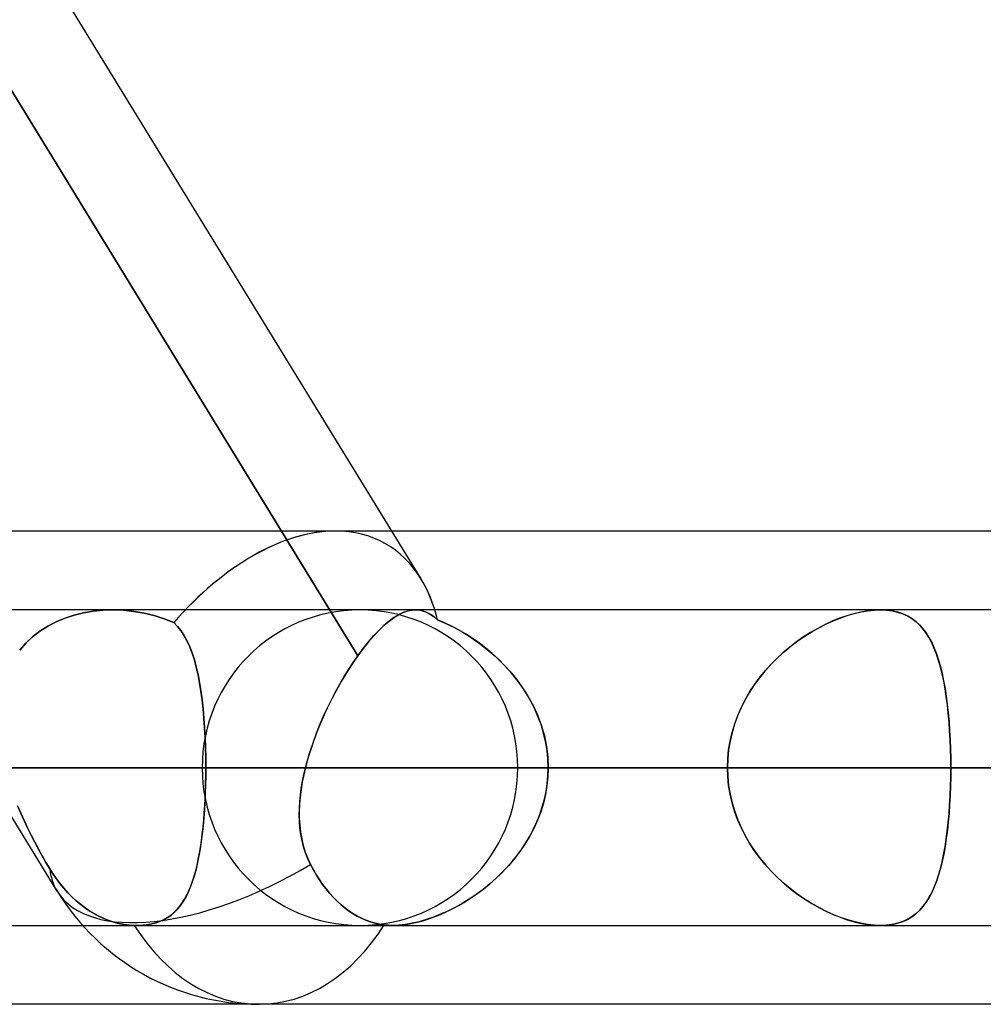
# Model space of a CAD drawing. Header units: millimetres. Extents: x -215 to 215, y -97 to 81.
# Tile 9 of 85: x -106.56 to -101.91, y -44 to -39.24. Entities that reach past the tile are written whole.
import ezdxf

# ---------------------------------------------------------------- set-up
doc = ezdxf.new("R2010")
doc.units = ezdxf.units.MM
doc.layers.add('MAIN-1', color=7, linetype='Continuous')
doc.layers.add('MAIN-2', color=7, linetype='Continuous')

msp = doc.modelspace()

# ---------------------------------------------------------------- linework, layer by layer
at = {"layer": 'MAIN-1'}
for p, q in [((-106.3828, -43.4538), (-117.1662, -25.8538)), ((-104.9303, -42.3152), (-109.5233, -34.8188)), ((-104.6252, -41.9438), (-108.9907, -34.8188)), ((-55.3107, -41.7125), (-104.767, -41.7125)), ((-104.7328, -42.1168), (-104.7107, -42.1062)), ((-104.7107, -42.1062), (-104.6893, -42.0989)), ((-104.6893, -42.0989), (-104.6685, -42.0948)), ((-104.6685, -42.0948), (-104.6483, -42.0938)), ((104.6521, -42.0938), (-104.6521, -42.0938)), ((-104.803, -42.1678), (-104.7789, -42.1475)), ((-104.7789, -42.1475), (-104.7555, -42.1305)), ((-104.7555, -42.1305), (-104.7328, -42.1168)), ((-104.853, -42.2181), (-104.8277, -42.1914)), ((-104.8277, -42.1914), (-104.803, -42.1678)), ((-104.9044, -42.28), (-104.8786, -42.2477)), ((-104.8786, -42.2477), (-104.853, -42.2181)), ((-104.9303, -42.3152), (-104.9044, -42.28)), ((-104.9744, -42.3809), (-104.9524, -42.3472)), ((-104.9524, -42.3472), (-104.9303, -42.3152)), ((-104.9961, -42.4159), (-104.9744, -42.3809)), ((-105.0172, -42.4521), (-104.9961, -42.4159)), ((-105.0579, -42.528), (-105.0379, -42.4895)), ((-105.0379, -42.4895), (-105.0172, -42.4521)), ((-105.0773, -42.5673), (-105.0579, -42.528)), ((-105.0958, -42.6075), (-105.0773, -42.5673)), ((-105.1134, -42.6482), (-105.0958, -42.6075)), ((-105.13, -42.6893), (-105.1134, -42.6482)), ((-105.1595, -42.7725), (-105.1454, -42.7308)), ((-105.1454, -42.7308), (-105.13, -42.6893)), ((-105.1722, -42.8144), (-105.1595, -42.7725)), ((-105.1835, -42.8562), (-105.1722, -42.8144)), ((-105.1912, -42.8892), (-105.1835, -42.8563)), ((-105.1835, -42.8563), (105.1835, -42.8563)), ((-105.2036, -42.9549), (-105.1979, -42.922)), ((-105.1979, -42.922), (-105.1912, -42.8892)), ((-105.208, -42.9876), (-105.2036, -42.9549)), ((-105.2112, -43.0202), (-105.208, -42.9876)), ((-105.2135, -43.0847), (-105.213, -43.0526)), ((-105.213, -43.0526), (-105.2112, -43.0202)), ((-105.2125, -43.1165), (-105.2135, -43.0847)), ((-105.2099, -43.148), (-105.2125, -43.1165)), ((-105.2057, -43.179), (-105.2099, -43.148)), ((-105.1999, -43.2094), (-105.2057, -43.179)), ((-105.1923, -43.2393), (-105.1999, -43.2094)), ((-105.1829, -43.2684), (-105.1923, -43.2393)), ((-105.1718, -43.2969), (-105.1829, -43.2684)), ((-105.1587, -43.3247), (-105.1718, -43.2969)), ((-105.1448, -43.3507), (-105.1587, -43.3247)), ((-105.1304, -43.3753), (-105.1448, -43.3507)), ((-105.1158, -43.3982), (-105.1304, -43.3753)), ((-105.1005, -43.4203), (-105.1158, -43.3982)), ((-105.0841, -43.442), (-105.1005, -43.4203)), ((-105.0668, -43.463), (-105.0841, -43.442)), ((-105.0487, -43.4831), (-105.0668, -43.463)), ((-105.0299, -43.5019), (-105.0487, -43.4831)), ((-105.0107, -43.5194), (-105.0299, -43.5019)), ((-104.9913, -43.5353), (-105.0107, -43.5194)), ((-104.9718, -43.5496), (-104.9913, -43.5353)), ((-104.9527, -43.5623), (-104.9718, -43.5496)), ((-104.933, -43.5738), (-104.9527, -43.5623)), ((-104.9124, -43.5843), (-104.933, -43.5738)), ((-104.8911, -43.5936), (-104.9124, -43.5843)), ((-109.6418, -43.6188), (-106.26, -43.6188)), ((-104.8693, -43.6016), (-104.8911, -43.5936)), ((-104.8472, -43.608), (-104.8693, -43.6016)), ((-104.8251, -43.6129), (-104.8472, -43.608)), ((-104.8032, -43.6164), (-104.8251, -43.6129)), ((-104.7965, -43.6171), (-104.8032, -43.6164)), ((-104.7897, -43.6177), (-104.7965, -43.6171)), ((-104.7829, -43.6182), (-104.7897, -43.6177)), ((-104.7759, -43.6185), (-104.7829, -43.6182)), ((-104.7689, -43.6187), (-104.7759, -43.6185)), ((-104.7618, -43.6188), (-104.7689, -43.6187)), ((-104.7621, -43.6188), (104.7621, -43.6188)), ((-105.4075, -44), (-110.26, -44)), ((-54.9413, -44), (-105.4075, -44))]:
    msp.add_line(p, q, dxfattribs=at)
msp.add_arc((-105.4075, -42.8563), 1.1438, 211.4949, 270, dxfattribs=at)
for major_axis, ratio, start_param, end_param in [((0.6073, 1.0844), 0.598803, 0.323517, 0.331177), ((0.6073, 1.0844), 0.598803, -0.517481, -0.325672), ((-0.9753, -0.5975), 0.463048, 0, 1.542331), ((0, 1.1438), 0.707107, 3.141593, 3.985451)]:
    msp.add_ellipse((-105.4075, -42.8563), major_axis=major_axis, ratio=ratio, start_param=start_param, end_param=end_param, dxfattribs=at)
at = {"layer": 'MAIN-2'}
for p, q in [((-109.6183, -34.6637), (-104.9303, -42.3152)), ((-105.0381, -41.7125), (-107.4496, -41.7125)), ((-104.767, -41.7125), (-105.0382, -41.7125)), ((-106.1166, -42.0938), (-107.2161, -42.0938)), ((-106.3015, -42.1187), (-106.2558, -42.1076)), ((-106.2551, -42.1074), (-106.3009, -42.1185)), ((-106.2558, -42.1076), (-106.2089, -42.0997)), ((-106.2082, -42.0996), (-106.2551, -42.1074)), ((-106.2089, -42.0997), (-106.1613, -42.0951)), ((-106.1608, -42.0951), (-106.2082, -42.0996)), ((-106.1613, -42.0951), (-106.1131, -42.0938)), ((-106.1131, -42.0938), (-106.1608, -42.0951)), ((-104.6521, -42.0938), (-106.1167, -42.0938)), ((-106.1131, -42.0938), (-106.0629, -42.0957)), ((-106.0622, -42.0957), (-106.1131, -42.0938)), ((-106.0629, -42.0957), (-106.0127, -42.101)), ((-106.0118, -42.1011), (-106.0622, -42.0957)), ((-106.0127, -42.101), (-105.963, -42.1096)), ((-105.9622, -42.1098), (-106.0118, -42.1011)), ((-105.963, -42.1096), (-105.9141, -42.1215)), ((-105.9137, -42.1216), (-105.9622, -42.1098)), ((-104.7115, -42.1066), (-104.7335, -42.1171)), ((-104.6901, -42.0991), (-104.7115, -42.1066)), ((-104.6695, -42.0949), (-104.6901, -42.0991)), ((-104.6496, -42.0938), (-104.6695, -42.0949)), ((-104.6314, -42.0954), (-104.6496, -42.0938)), ((-104.6483, -42.0938), (-104.6306, -42.0956)), ((-104.6136, -42.0997), (-104.6314, -42.0954)), ((-104.6306, -42.0956), (-104.6133, -42.0998)), ((-104.5963, -42.1065), (-104.6136, -42.0997)), ((-104.6133, -42.0998), (-104.5962, -42.1065)), ((-104.5792, -42.1157), (-104.5963, -42.1065)), ((-104.5962, -42.1065), (-104.5793, -42.1157)), ((-104.5793, -42.1157), (-104.5624, -42.1273)), ((-104.5623, -42.1273), (-104.5792, -42.1157)), ((-102.5342, -42.1121), (-102.5686, -42.1222)), ((-102.5659, -42.1213), (-102.5321, -42.1115)), ((-102.5005, -42.1041), (-102.5342, -42.1121)), ((-102.5321, -42.1115), (-102.4989, -42.1038)), ((-102.4675, -42.0983), (-102.5005, -42.1041)), ((-102.4989, -42.1038), (-102.4665, -42.0982)), ((-102.4358, -42.0949), (-102.4675, -42.0983)), ((-102.4665, -42.0982), (-102.4354, -42.0948)), ((-102.4057, -42.0937), (-102.4358, -42.0949)), ((-102.4354, -42.0948), (-102.4057, -42.0937)), ((-102.4057, -42.0937), (-102.3764, -42.0949)), ((-102.376, -42.0949), (-102.4057, -42.0937)), ((-102.3764, -42.0949), (-102.3486, -42.0985)), ((-102.348, -42.0986), (-102.376, -42.0949)), ((-102.3486, -42.0985), (-102.3223, -42.1044)), ((-102.3215, -42.1046), (-102.348, -42.0986)), ((-102.3223, -42.1044), (-102.2977, -42.1126)), ((-102.2967, -42.113), (-102.3215, -42.1046)), ((-102.2977, -42.1126), (-102.275, -42.123)), ((-102.2738, -42.1236), (-102.2967, -42.113)), ((-106.4287, -42.1721), (-106.3882, -42.1509)), ((-106.3877, -42.1507), (-106.4283, -42.1719)), ((-106.3882, -42.1509), (-106.3457, -42.1331)), ((-106.3452, -42.1329), (-106.3877, -42.1507)), ((-106.3457, -42.1331), (-106.3015, -42.1187)), ((-106.3009, -42.1185), (-106.3452, -42.1329)), ((-105.9141, -42.1215), (-105.8662, -42.1366)), ((-105.8662, -42.1366), (-105.9137, -42.1216)), ((-105.8662, -42.1366), (-105.8199, -42.1549)), ((-105.8199, -42.1549), (-105.8662, -42.1366)), ((-105.8199, -42.1549), (-105.8015, -42.1737)), ((-105.8013, -42.1739), (-105.8199, -42.1549)), ((-104.7794, -42.1479), (-104.8034, -42.1682)), ((-104.7561, -42.1309), (-104.7794, -42.1479)), ((-104.7335, -42.1171), (-104.7561, -42.1309)), ((-104.5624, -42.1273), (-104.5454, -42.1413)), ((-104.5454, -42.1413), (-104.5623, -42.1273)), ((-104.5114, -42.1558), (-104.5454, -42.1413)), ((-104.5454, -42.1413), (-104.5047, -42.1589)), ((-104.4775, -42.1721), (-104.5114, -42.1558)), ((-104.5047, -42.1589), (-104.4641, -42.179)), ((-102.7029, -42.18), (-102.6687, -42.1626)), ((-102.6383, -42.1487), (-102.6733, -42.1649)), ((-102.6687, -42.1626), (-102.6343, -42.147)), ((-102.6033, -42.1344), (-102.6383, -42.1487)), ((-102.6343, -42.147), (-102.6, -42.1332)), ((-102.5686, -42.1222), (-102.6033, -42.1344)), ((-102.6, -42.1332), (-102.5659, -42.1213)), ((-102.275, -42.123), (-102.254, -42.1355)), ((-102.2527, -42.1364), (-102.2738, -42.1236)), ((-102.254, -42.1355), (-102.2346, -42.1501)), ((-102.2333, -42.1512), (-102.2527, -42.1364)), ((-102.2346, -42.1501), (-102.2167, -42.1665)), ((-102.2154, -42.1679), (-102.2333, -42.1512)), ((-106.5025, -42.2243), (-106.4669, -42.1966)), ((-106.4667, -42.1965), (-106.5023, -42.2242)), ((-106.4669, -42.1966), (-106.4287, -42.1721)), ((-106.4283, -42.1719), (-106.4667, -42.1965)), ((-105.8015, -42.1737), (-105.7846, -42.1948)), ((-105.7844, -42.195), (-105.8013, -42.1739)), ((-105.7846, -42.1948), (-105.7691, -42.2183)), ((-105.7691, -42.2184), (-105.7844, -42.195)), ((-104.8281, -42.1918), (-104.8533, -42.2184)), ((-104.8034, -42.1682), (-104.8281, -42.1918)), ((-104.4438, -42.1899), (-104.4775, -42.1721)), ((-104.4641, -42.179), (-104.4236, -42.2016)), ((-104.4105, -42.2094), (-104.4438, -42.1899)), ((-104.4236, -42.2016), (-104.3834, -42.2267)), ((-104.3774, -42.2306), (-104.4105, -42.2094)), ((-102.7429, -42.2029), (-102.777, -42.2246)), ((-102.7706, -42.2204), (-102.7368, -42.1993)), ((-102.7082, -42.183), (-102.7429, -42.2029)), ((-102.7368, -42.1993), (-102.7029, -42.18)), ((-102.6733, -42.1649), (-102.7082, -42.183)), ((-102.2167, -42.1665), (-102.2003, -42.1849)), ((-102.199, -42.1865), (-102.2154, -42.1679)), ((-102.2003, -42.1849), (-102.185, -42.2053)), ((-102.1839, -42.207), (-102.199, -42.1865)), ((-102.185, -42.2053), (-102.1709, -42.2276)), ((-102.17, -42.2293), (-102.1839, -42.207)), ((-106.5348, -42.2549), (-106.5641, -42.2885)), ((-106.5641, -42.2885), (-106.5349, -42.255)), ((-106.5349, -42.255), (-106.5025, -42.2243)), ((-106.5023, -42.2242), (-106.5348, -42.2549)), ((-105.7691, -42.2183), (-105.755, -42.2442)), ((-105.755, -42.2442), (-105.7691, -42.2184)), ((-105.755, -42.2442), (-105.7423, -42.2723)), ((-105.7423, -42.2723), (-105.755, -42.2442)), ((-104.8788, -42.2479), (-104.9045, -42.2802)), ((-104.8533, -42.2184), (-104.8788, -42.2479)), ((-104.3834, -42.2267), (-104.3437, -42.2544)), ((-104.3448, -42.2536), (-104.3774, -42.2306)), ((-104.3126, -42.2782), (-104.3448, -42.2536)), ((-104.3437, -42.2544), (-104.3048, -42.2845)), ((-102.8105, -42.248), (-102.8433, -42.2731)), ((-102.8368, -42.268), (-102.804, -42.2433)), ((-102.777, -42.2246), (-102.8105, -42.248)), ((-102.804, -42.2433), (-102.7706, -42.2204)), ((-102.1709, -42.2276), (-102.1579, -42.2519)), ((-102.1571, -42.2536), (-102.17, -42.2293)), ((-102.1579, -42.2519), (-102.146, -42.2782)), ((-102.1453, -42.2798), (-102.1571, -42.2536)), ((-105.7423, -42.2723), (-105.7307, -42.3027)), ((-105.7307, -42.3026), (-105.7423, -42.2723)), ((-105.7203, -42.3351), (-105.7307, -42.3026)), ((-105.7307, -42.3027), (-105.7202, -42.3354)), ((-104.9045, -42.2802), (-104.9303, -42.3152)), ((-104.2812, -42.3045), (-104.3126, -42.2782)), ((-104.3048, -42.2845), (-104.2671, -42.3171)), ((-104.2507, -42.3324), (-104.2812, -42.3045)), ((-102.8751, -42.2998), (-102.9057, -42.3281)), ((-102.9001, -42.3227), (-102.8689, -42.2945)), ((-102.8433, -42.2731), (-102.8751, -42.2998)), ((-102.8689, -42.2945), (-102.8368, -42.268)), ((-102.146, -42.2782), (-102.135, -42.3063)), ((-102.1344, -42.3079), (-102.1453, -42.2798)), ((-105.7109, -42.3699), (-105.7203, -42.3351)), ((-105.7202, -42.3354), (-105.7108, -42.3701)), ((-104.9466, -42.3386), (-104.9629, -42.3629)), ((-104.9303, -42.3152), (-104.9466, -42.3386)), ((-104.2671, -42.3171), (-104.2308, -42.3521)), ((-104.2213, -42.362), (-104.2507, -42.3324)), ((-104.2308, -42.3521), (-104.1964, -42.3893)), ((-102.9592, -42.3844), (-102.9303, -42.3527)), ((-102.9057, -42.3281), (-102.9352, -42.3579)), ((-102.9303, -42.3527), (-102.9001, -42.3227)), ((-102.135, -42.3063), (-102.125, -42.3362)), ((-102.1245, -42.3379), (-102.1344, -42.3079)), ((-102.125, -42.3362), (-102.1159, -42.368)), ((-102.1154, -42.3696), (-102.1245, -42.3379)), ((-105.7025, -42.4067), (-105.7109, -42.3699)), ((-105.7108, -42.3701), (-105.7025, -42.4068)), ((-104.979, -42.3881), (-104.9949, -42.414)), ((-104.9629, -42.3629), (-104.979, -42.3881)), ((-104.193, -42.3931), (-104.2213, -42.362)), ((-104.1964, -42.3893), (-104.164, -42.4287)), ((-104.1663, -42.4258), (-104.193, -42.3931)), ((-102.9633, -42.3892), (-102.9899, -42.422)), ((-102.9865, -42.4176), (-102.9592, -42.3844)), ((-102.9352, -42.3579), (-102.9633, -42.3892)), ((-102.1159, -42.368), (-102.1076, -42.4015)), ((-102.1072, -42.4032), (-102.1154, -42.3696)), ((-105.6951, -42.4455), (-105.7025, -42.4067)), ((-105.7025, -42.4068), (-105.695, -42.4454)), ((-105.6885, -42.486), (-105.6951, -42.4455)), ((-105.695, -42.4454), (-105.6885, -42.4857)), ((-105.0106, -42.4406), (-105.026, -42.4678)), ((-104.9949, -42.414), (-105.0106, -42.4406)), ((-104.1411, -42.4598), (-104.1663, -42.4258)), ((-104.164, -42.4287), (-104.1341, -42.47)), ((-102.9899, -42.422), (-103.0148, -42.4561)), ((-103.0121, -42.4522), (-102.9865, -42.4176)), ((-102.1076, -42.4015), (-102.1001, -42.4366)), ((-102.0998, -42.4384), (-102.1072, -42.4032)), ((-102.1001, -42.4366), (-102.0934, -42.4733)), ((-102.0932, -42.4751), (-102.0998, -42.4384)), ((-105.6885, -42.4857), (-105.6829, -42.5278)), ((-105.6829, -42.5282), (-105.6885, -42.486)), ((-105.0411, -42.4956), (-105.0559, -42.524)), ((-105.026, -42.4678), (-105.0411, -42.4956)), ((-104.1178, -42.4951), (-104.1411, -42.4598)), ((-104.1341, -42.47), (-104.1068, -42.5134)), ((-104.0964, -42.5316), (-104.1178, -42.4951)), ((-103.038, -42.4916), (-103.0593, -42.5284)), ((-103.0577, -42.5254), (-103.0359, -42.4882)), ((-103.0148, -42.4561), (-103.038, -42.4916)), ((-103.0359, -42.4882), (-103.0121, -42.4522)), ((-102.0934, -42.4733), (-102.0875, -42.5114)), ((-102.0873, -42.5132), (-102.0932, -42.4751)), ((-105.6829, -42.5278), (-105.6781, -42.5716)), ((-105.678, -42.5719), (-105.6829, -42.5282)), ((-105.0559, -42.524), (-105.0703, -42.5529)), ((-104.1068, -42.5134), (-104.0824, -42.5585)), ((-104.0771, -42.5694), (-104.0964, -42.5316)), ((-103.0593, -42.5284), (-103.0785, -42.5664)), ((-103.0774, -42.5639), (-103.0577, -42.5254)), ((-102.0875, -42.5114), (-102.0824, -42.551)), ((-102.0822, -42.5527), (-102.0873, -42.5132)), ((-105.6781, -42.5716), (-105.674, -42.6168)), ((-105.674, -42.6171), (-105.678, -42.5719)), ((-105.0843, -42.5822), (-105.0978, -42.6119)), ((-105.0703, -42.5529), (-105.0843, -42.5822)), ((-104.0824, -42.5585), (-104.0611, -42.6055)), ((-104.06, -42.6083), (-104.0771, -42.5694)), ((-103.0785, -42.5664), (-103.0956, -42.6056)), ((-103.0948, -42.6036), (-103.0774, -42.5639)), ((-102.0824, -42.551), (-102.0779, -42.592)), ((-102.0778, -42.5936), (-102.0822, -42.5527)), ((-105.674, -42.6168), (-105.6707, -42.663)), ((-105.6707, -42.6636), (-105.674, -42.6171)), ((-105.0978, -42.6119), (-105.1108, -42.6418)), ((-104.0611, -42.6055), (-104.0433, -42.6538)), ((-104.0452, -42.6482), (-104.06, -42.6083)), ((-103.0956, -42.6056), (-103.1102, -42.6457)), ((-103.1097, -42.6443), (-103.0948, -42.6036)), ((-102.0779, -42.592), (-102.0742, -42.6342)), ((-102.074, -42.6356), (-102.0778, -42.5936)), ((-102.0742, -42.6342), (-102.0711, -42.6772)), ((-102.071, -42.6786), (-102.074, -42.6356)), ((-105.6707, -42.663), (-105.6682, -42.7102)), ((-105.6681, -42.7109), (-105.6707, -42.6636)), ((-105.1232, -42.6721), (-105.135, -42.7025)), ((-105.1108, -42.6418), (-105.1232, -42.6721)), ((-104.033, -42.6888), (-104.0452, -42.6482)), ((-104.0433, -42.6538), (-104.0293, -42.7031)), ((-103.1224, -42.6867), (-103.132, -42.7285)), ((-103.1319, -42.7276), (-103.1221, -42.6856)), ((-103.1102, -42.6457), (-103.1224, -42.6867)), ((-103.1221, -42.6856), (-103.1097, -42.6443)), ((-102.0711, -42.6772), (-102.0687, -42.7211)), ((-102.0687, -42.7222), (-102.071, -42.6786)), ((-105.6682, -42.7102), (-105.6664, -42.7582)), ((-105.6663, -42.7588), (-105.6681, -42.7109)), ((-105.1462, -42.733), (-105.1566, -42.7638)), ((-105.135, -42.7025), (-105.1462, -42.733)), ((-104.0234, -42.73), (-104.033, -42.6888)), ((-104.0293, -42.7031), (-104.0191, -42.7534)), ((-104.0164, -42.7717), (-104.0234, -42.73)), ((-103.132, -42.7285), (-103.139, -42.7708)), ((-103.1389, -42.7701), (-103.1319, -42.7276)), ((-102.0687, -42.7211), (-102.067, -42.7656)), ((-102.067, -42.7665), (-102.0687, -42.7222)), ((-105.6664, -42.7582), (-105.6653, -42.807)), ((-105.6653, -42.8073), (-105.6663, -42.7588)), ((-105.1566, -42.7638), (-105.1664, -42.7945)), ((-104.0191, -42.7534), (-104.0129, -42.8045)), ((-104.0122, -42.8138), (-104.0164, -42.7717)), ((-103.139, -42.7708), (-103.1432, -42.8134)), ((-103.1431, -42.813), (-103.1389, -42.7701)), ((-102.067, -42.7656), (-102.066, -42.8107)), ((-102.066, -42.8112), (-102.067, -42.7665)), ((-105.6653, -42.807), (-105.6649, -42.8563)), ((-105.6649, -42.8563), (-105.6653, -42.8073)), ((-105.1753, -42.8254), (-105.1835, -42.8563)), ((-105.1664, -42.7945), (-105.1753, -42.8254)), ((-104.0129, -42.8045), (-104.0108, -42.8563)), ((-104.0108, -42.8563), (-104.0122, -42.8138)), ((-103.1446, -42.8563), (-103.1431, -42.813)), ((-103.1432, -42.8134), (-103.1446, -42.8563)), ((-102.066, -42.8107), (-102.0657, -42.8563)), ((-102.0657, -42.8563), (-102.066, -42.8112)), ((-141.3675, -42.8563), (-103.1446, -42.8563)), ((-103.1446, -42.8563), (-141.3675, -42.8563)), ((-102.0657, -42.8563), (-139.8425, -42.8563)), ((-139.8425, -42.8563), (-102.0657, -42.8563)), ((-129.4725, -42.8563), (-94.7287, -42.8563)), ((-94.7287, -42.8563), (-129.4725, -42.8563)), ((-93.6497, -42.8563), (-127.9475, -42.8563)), ((-127.9475, -42.8563), (-93.6497, -42.8563)), ((-117.5775, -42.8563), (-86.3119, -42.8563)), ((-86.3119, -42.8563), (-117.5775, -42.8563)), ((-85.2327, -42.8563), (-116.0525, -42.8563)), ((-116.0525, -42.8563), (-85.2327, -42.8563)), ((-103.1446, -42.8563), (-110.4808, -42.8563)), ((-110.4808, -42.8563), (-103.1446, -42.8563)), ((-105.6649, -42.8563), (-108.8999, -42.8563)), ((-108.8999, -42.8563), (-105.6649, -42.8563)), ((-108.8999, -42.8563), (-101.5663, -42.8563)), ((-101.5663, -42.8563), (-108.8999, -42.8563)), ((-105.6825, -42.8563), (-77.8938, -42.8563)), ((-77.8938, -42.8563), (-105.6825, -42.8563)), ((-105.6649, -42.8563), (-105.6652, -42.8981)), ((-105.6651, -42.8936), (-105.6649, -42.8563)), ((-98.3313, -42.8563), (-105.6649, -42.8563)), ((-105.6649, -42.8563), (-98.3313, -42.8563)), ((-105.1835, -42.8562), (-105.1918, -42.8916)), ((105.1835, -42.8563), (-105.1835, -42.8563)), ((-76.8144, -42.8563), (-104.1575, -42.8563)), ((-104.1575, -42.8563), (-76.8144, -42.8563)), ((-104.0108, -42.8563), (-104.0123, -42.8998)), ((-104.012, -42.8949), (-104.0108, -42.8563)), ((104.0108, -42.8563), (-104.0108, -42.8563)), ((-104.0108, -42.8563), (104.0108, -42.8563)), ((-104.0108, -42.8563), (-96.6745, -42.8563)), ((-96.6745, -42.8563), (-104.0108, -42.8563)), ((-103.1446, -42.8563), (-103.1431, -42.8995)), ((-103.1432, -42.8991), (-103.1446, -42.8563)), ((-102.066, -42.9018), (-102.0657, -42.8563)), ((-102.0657, -42.8563), (-102.066, -42.9013)), ((-94.7287, -42.8563), (-102.0657, -42.8563)), ((-102.0657, -42.8563), (-94.7287, -42.8563)), ((-105.6652, -42.8981), (-105.6659, -42.9396)), ((-105.6657, -42.9306), (-105.6651, -42.8936)), ((-105.1918, -42.8916), (-105.1989, -42.9269)), ((-104.0123, -42.8998), (-104.0167, -42.9429)), ((-104.0155, -42.9333), (-104.012, -42.8949)), ((-103.139, -42.9417), (-103.1432, -42.8991)), ((-103.1431, -42.8995), (-103.1389, -42.9424)), ((-102.066, -42.9013), (-102.067, -42.946)), ((-102.067, -42.9469), (-102.066, -42.9018)), ((-105.6682, -43.0035), (-105.6668, -42.9672)), ((-105.6659, -42.9396), (-105.6673, -42.9807)), ((-105.6668, -42.9672), (-105.6657, -42.9306)), ((-105.2047, -42.9621), (-105.2091, -42.9972)), ((-105.1989, -42.9269), (-105.2047, -42.9621)), ((-104.0291, -43.0086), (-104.0212, -42.9712)), ((-104.0167, -42.9429), (-104.024, -42.9856)), ((-104.0212, -42.9712), (-104.0155, -42.9333)), ((-103.132, -42.984), (-103.139, -42.9417)), ((-103.1389, -42.9424), (-103.1319, -42.9849)), ((-102.067, -42.946), (-102.0687, -42.9903)), ((-102.0687, -42.9914), (-102.067, -42.9469)), ((-105.6701, -43.0392), (-105.6682, -43.0035)), ((-105.6673, -42.9807), (-105.6691, -43.0214)), ((-105.2091, -42.9972), (-105.212, -43.032)), ((-104.0392, -43.0456), (-104.0291, -43.0086)), ((-104.024, -42.9856), (-104.0341, -43.0278)), ((-103.1224, -43.0258), (-103.132, -42.984)), ((-103.1319, -42.9849), (-103.1221, -43.0269)), ((-102.0711, -43.0353), (-102.0687, -42.9914)), ((-102.0687, -42.9903), (-102.071, -43.0339)), ((-106.5593, -43.0763), (-106.5747, -43.0401)), ((-106.5746, -43.0404), (-106.5592, -43.0766)), ((-105.6715, -43.0616), (-105.6744, -43.1011)), ((-105.6724, -43.0745), (-105.6701, -43.0392)), ((-105.6691, -43.0214), (-105.6715, -43.0616)), ((-105.212, -43.032), (-105.2134, -43.0667)), ((-105.2134, -43.0667), (-105.2132, -43.1009)), ((-104.0514, -43.082), (-104.0392, -43.0456)), ((-104.0341, -43.0278), (-104.0469, -43.0694)), ((-103.1102, -43.0668), (-103.1224, -43.0258)), ((-103.1221, -43.0269), (-103.1097, -43.0682)), ((-103.0956, -43.1069), (-103.1102, -43.0668)), ((-102.0742, -43.0783), (-102.0711, -43.0353)), ((-102.071, -43.0339), (-102.074, -43.0769)), ((-106.5432, -43.1121), (-106.5593, -43.0763)), ((-106.5592, -43.0766), (-106.5431, -43.1124)), ((-106.5265, -43.1476), (-106.5432, -43.1121)), ((-106.5431, -43.1124), (-106.5263, -43.1478)), ((-105.6783, -43.1431), (-105.6751, -43.1091)), ((-105.6744, -43.1011), (-105.6779, -43.1397)), ((-105.6751, -43.1091), (-105.6724, -43.0745)), ((-105.2132, -43.1009), (-105.2112, -43.1349)), ((-104.0624, -43.1102), (-104.0803, -43.1499)), ((-104.0656, -43.1177), (-104.0514, -43.082)), ((-104.0469, -43.0694), (-104.0624, -43.1102)), ((-103.1097, -43.0682), (-103.0948, -43.1089)), ((-103.0785, -43.1461), (-103.0956, -43.1069)), ((-103.0948, -43.1089), (-103.0774, -43.1486)), ((-102.0779, -43.1205), (-102.0742, -43.0783)), ((-102.074, -43.0769), (-102.0778, -43.1189)), ((-106.5092, -43.1824), (-106.5265, -43.1476)), ((-106.5263, -43.1478), (-106.5091, -43.1826)), ((-105.6779, -43.1397), (-105.682, -43.1772)), ((-105.6819, -43.1763), (-105.6783, -43.1431)), ((-105.2112, -43.1349), (-105.2074, -43.1682)), ((-104.0803, -43.1499), (-104.1006, -43.1884)), ((-104.0996, -43.1866), (-104.0817, -43.1527)), ((-104.0817, -43.1527), (-104.0656, -43.1177)), ((-103.0593, -43.1841), (-103.0785, -43.1461)), ((-103.0774, -43.1486), (-103.0577, -43.1871)), ((-102.0875, -43.2011), (-102.0824, -43.1615)), ((-102.0822, -43.1598), (-102.0873, -43.1993)), ((-102.0824, -43.1615), (-102.0779, -43.1205)), ((-102.0778, -43.1189), (-102.0822, -43.1598)), ((-106.4917, -43.2165), (-106.5092, -43.1824)), ((-106.5091, -43.1826), (-106.4916, -43.2167)), ((-105.6905, -43.2398), (-105.686, -43.2085)), ((-105.682, -43.1772), (-105.6867, -43.2135)), ((-105.686, -43.2085), (-105.6819, -43.1763)), ((-105.2074, -43.1682), (-105.2017, -43.201)), ((-105.2017, -43.201), (-105.194, -43.233)), ((-104.1006, -43.1884), (-104.1229, -43.2256)), ((-104.1191, -43.2195), (-104.0996, -43.1866)), ((-103.038, -43.2209), (-103.0593, -43.1841)), ((-103.0577, -43.1871), (-103.0359, -43.2243)), ((-102.0934, -43.2392), (-102.0875, -43.2011)), ((-102.0873, -43.1993), (-102.0932, -43.2374)), ((-106.4738, -43.2499), (-106.4917, -43.2165)), ((-106.4916, -43.2167), (-106.4737, -43.25)), ((-106.4557, -43.2824), (-106.4738, -43.2499)), ((-106.4737, -43.25), (-106.4557, -43.2825)), ((-105.6919, -43.2487), (-105.6979, -43.2826)), ((-105.6956, -43.2701), (-105.6905, -43.2398)), ((-105.6867, -43.2135), (-105.6919, -43.2487)), ((-105.194, -43.233), (-105.1843, -43.2644)), ((-104.1627, -43.2821), (-104.1402, -43.2513)), ((-104.1229, -43.2256), (-104.1473, -43.2615)), ((-104.1402, -43.2513), (-104.1191, -43.2195)), ((-103.0148, -43.2564), (-103.038, -43.2209)), ((-103.0359, -43.2243), (-103.0121, -43.2603)), ((-102.9899, -43.2905), (-103.0148, -43.2564)), ((-102.1001, -43.2759), (-102.0934, -43.2392)), ((-102.0932, -43.2374), (-102.0998, -43.2741)), ((-106.4375, -43.3141), (-106.4557, -43.2824)), ((-106.4557, -43.2825), (-106.4375, -43.3141)), ((-105.7073, -43.3274), (-105.7011, -43.2993)), ((-105.6979, -43.2826), (-105.7045, -43.3152)), ((-105.7011, -43.2993), (-105.6956, -43.2701)), ((-105.1843, -43.2644), (-105.1726, -43.2949)), ((-105.1726, -43.2949), (-105.1587, -43.3247)), ((-104.1736, -43.296), (-104.2015, -43.329)), ((-104.1865, -43.3117), (-104.1627, -43.2821)), ((-104.1473, -43.2615), (-104.1736, -43.296)), ((-103.0121, -43.2603), (-102.9865, -43.2949)), ((-102.9633, -43.3233), (-102.9899, -43.2905)), ((-102.9865, -43.2949), (-102.9592, -43.3281)), ((-102.1076, -43.311), (-102.1001, -43.2759)), ((-102.0998, -43.2741), (-102.1072, -43.3093)), ((-106.4375, -43.3141), (-106.4192, -43.3449)), ((-106.4192, -43.3449), (-106.4375, -43.3141)), ((-106.4192, -43.3449), (-106.4031, -43.3703)), ((-106.4031, -43.3703), (-106.4192, -43.3449)), ((-105.7118, -43.3464), (-105.7199, -43.376)), ((-105.7139, -43.3545), (-105.7073, -43.3274)), ((-105.7045, -43.3152), (-105.7118, -43.3464)), ((-105.1587, -43.3247), (-105.1447, -43.3507)), ((-105.1447, -43.3507), (-105.1304, -43.3753)), ((-104.2378, -43.3675), (-104.2116, -43.3402)), ((-104.2015, -43.329), (-104.2308, -43.3604)), ((-104.2116, -43.3402), (-104.1865, -43.3117)), ((-102.9352, -43.3546), (-102.9633, -43.3233)), ((-102.9592, -43.3281), (-102.9303, -43.3598)), ((-102.125, -43.3763), (-102.1159, -43.3445)), ((-102.1154, -43.3429), (-102.1245, -43.3746)), ((-102.1159, -43.3445), (-102.1076, -43.311)), ((-102.1072, -43.3093), (-102.1154, -43.3429)), ((-106.4031, -43.3703), (-106.3867, -43.394)), ((-106.3867, -43.394), (-106.4031, -43.3703)), ((-106.3867, -43.394), (-106.3697, -43.4166)), ((-106.3697, -43.4166), (-106.3867, -43.394)), ((-105.7291, -43.4052), (-105.7212, -43.3805)), ((-105.7199, -43.376), (-105.7287, -43.404)), ((-105.7212, -43.3805), (-105.7139, -43.3545)), ((-105.1304, -43.3753), (-105.1158, -43.3982)), ((-105.1158, -43.3982), (-105.1005, -43.4203)), ((-104.2614, -43.3902), (-104.2931, -43.4182)), ((-104.293, -43.4181), (-104.265, -43.3935)), ((-104.265, -43.3935), (-104.2378, -43.3675)), ((-104.2308, -43.3604), (-104.2614, -43.3902)), ((-102.9057, -43.3844), (-102.9352, -43.3546)), ((-102.9303, -43.3598), (-102.9001, -43.3898)), ((-102.8751, -43.4127), (-102.9057, -43.3844)), ((-102.9001, -43.3898), (-102.8689, -43.418)), ((-102.135, -43.4062), (-102.125, -43.3763)), ((-102.1245, -43.3746), (-102.1344, -43.4046)), ((-106.3697, -43.4166), (-106.3514, -43.4389)), ((-106.3514, -43.4389), (-106.3697, -43.4166)), ((-106.3514, -43.4389), (-106.332, -43.4605)), ((-106.332, -43.4605), (-106.3514, -43.4389)), ((-105.7383, -43.4304), (-105.7488, -43.4552)), ((-105.7468, -43.4508), (-105.7376, -43.4286)), ((-105.7287, -43.404), (-105.7383, -43.4304)), ((-105.7376, -43.4286), (-105.7291, -43.4052)), ((-105.1005, -43.4203), (-105.0841, -43.442)), ((-105.0841, -43.442), (-105.0668, -43.463)), ((-104.3256, -43.4445), (-104.3588, -43.469)), ((-104.3509, -43.4633), (-104.3216, -43.4414)), ((-104.2931, -43.4182), (-104.3256, -43.4445)), ((-104.3216, -43.4414), (-104.293, -43.4181)), ((-102.8433, -43.4394), (-102.8751, -43.4127)), ((-102.8689, -43.418), (-102.8368, -43.4445)), ((-102.8105, -43.4645), (-102.8433, -43.4394)), ((-102.8368, -43.4445), (-102.804, -43.4692)), ((-102.1579, -43.4606), (-102.146, -43.4343)), ((-102.1453, -43.4327), (-102.1571, -43.4589)), ((-102.146, -43.4343), (-102.135, -43.4062)), ((-102.1344, -43.4046), (-102.1453, -43.4327)), ((-106.332, -43.4605), (-106.3117, -43.4811)), ((-106.3117, -43.4811), (-106.332, -43.4605)), ((-106.3117, -43.4811), (-106.2906, -43.5005)), ((-106.2906, -43.5005), (-106.3117, -43.4811)), ((-105.7788, -43.5094), (-105.7674, -43.4912)), ((-105.7602, -43.4783), (-105.7725, -43.4997)), ((-105.7674, -43.4912), (-105.7567, -43.4716)), ((-105.7488, -43.4552), (-105.7602, -43.4783)), ((-105.7567, -43.4716), (-105.7468, -43.4508)), ((-105.0668, -43.463), (-105.0487, -43.4831)), ((-105.0487, -43.4831), (-105.0299, -43.5019)), ((-104.3925, -43.4917), (-104.4265, -43.5127)), ((-104.4105, -43.503), (-104.3805, -43.4839)), ((-104.3588, -43.469), (-104.3925, -43.4917)), ((-104.3805, -43.4839), (-104.3509, -43.4633)), ((-102.777, -43.4879), (-102.8105, -43.4645)), ((-102.804, -43.4692), (-102.7706, -43.4921)), ((-102.7429, -43.5096), (-102.777, -43.4879)), ((-102.7706, -43.4921), (-102.7368, -43.5132)), ((-102.185, -43.5072), (-102.1709, -43.4849)), ((-102.17, -43.4832), (-102.1839, -43.5055)), ((-102.1709, -43.4849), (-102.1579, -43.4606)), ((-102.1571, -43.4589), (-102.17, -43.4832)), ((-106.2906, -43.5005), (-106.2689, -43.5184)), ((-106.2689, -43.5184), (-106.2906, -43.5005)), ((-106.2689, -43.5184), (-106.247, -43.5347)), ((-106.247, -43.5347), (-106.2689, -43.5184)), ((-106.247, -43.5347), (-106.2251, -43.5494)), ((-106.2251, -43.5494), (-106.247, -43.5347)), ((-105.8181, -43.5559), (-105.8041, -43.5417)), ((-105.8002, -43.5374), (-105.8159, -43.5538)), ((-105.8041, -43.5417), (-105.791, -43.5262)), ((-105.7858, -43.5194), (-105.8002, -43.5374)), ((-105.791, -43.5262), (-105.7788, -43.5094)), ((-105.7725, -43.4997), (-105.7858, -43.5194)), ((-105.0299, -43.5019), (-105.0107, -43.5194)), ((-105.0107, -43.5194), (-104.9913, -43.5353)), ((-104.9913, -43.5353), (-104.9718, -43.5496)), ((-104.5012, -43.552), (-104.4709, -43.5371)), ((-104.4608, -43.5318), (-104.4955, -43.5493)), ((-104.4709, -43.5371), (-104.4407, -43.5208)), ((-104.4265, -43.5127), (-104.4608, -43.5318)), ((-104.4407, -43.5208), (-104.4105, -43.503)), ((-102.7082, -43.5295), (-102.7429, -43.5096)), ((-102.7368, -43.5132), (-102.7029, -43.5325)), ((-102.6733, -43.5476), (-102.7082, -43.5295)), ((-102.7029, -43.5325), (-102.6687, -43.5499)), ((-102.2167, -43.546), (-102.2003, -43.5276)), ((-102.199, -43.526), (-102.2154, -43.5446)), ((-102.2003, -43.5276), (-102.185, -43.5072)), ((-102.1839, -43.5055), (-102.199, -43.526)), ((-106.2251, -43.5494), (-106.2035, -43.5624)), ((-106.2035, -43.5624), (-106.2251, -43.5494)), ((-106.2035, -43.5624), (-106.1812, -43.5741)), ((-106.1812, -43.5741), (-106.2035, -43.5624)), ((-106.1812, -43.5741), (-106.158, -43.5847)), ((-106.158, -43.5847), (-106.1812, -43.5741)), ((-106.158, -43.5847), (-106.1339, -43.5942)), ((-106.1339, -43.5942), (-106.158, -43.5847)), ((-105.8849, -43.5988), (-105.8665, -43.5902)), ((-105.8515, -43.5816), (-105.8715, -43.5927)), ((-105.8665, -43.5902), (-105.8492, -43.5801)), ((-105.833, -43.5686), (-105.8515, -43.5816)), ((-105.8492, -43.5801), (-105.8331, -43.5687)), ((-105.8331, -43.5687), (-105.8181, -43.5559)), ((-105.8159, -43.5538), (-105.833, -43.5686)), ((-104.9718, -43.5496), (-104.9527, -43.5623)), ((-104.9527, -43.5623), (-104.933, -43.5738)), ((-104.933, -43.5738), (-104.9124, -43.5843)), ((-104.9124, -43.5843), (-104.8911, -43.5936)), ((-104.5997, -43.5908), (-104.6339, -43.6007)), ((-104.6219, -43.5974), (-104.5921, -43.5883)), ((-104.5651, -43.5788), (-104.5997, -43.5908)), ((-104.5921, -43.5883), (-104.5619, -43.5776)), ((-104.5303, -43.565), (-104.5651, -43.5788)), ((-104.5619, -43.5776), (-104.5316, -43.5655)), ((-104.5316, -43.5655), (-104.5012, -43.552)), ((-104.4955, -43.5493), (-104.5303, -43.565)), ((-102.6383, -43.5638), (-102.6733, -43.5476)), ((-102.6687, -43.5499), (-102.6343, -43.5655)), ((-102.6033, -43.5781), (-102.6383, -43.5638)), ((-102.6343, -43.5655), (-102.6, -43.5793)), ((-102.5686, -43.5903), (-102.6033, -43.5781)), ((-102.6, -43.5793), (-102.5659, -43.5912)), ((-102.5342, -43.6004), (-102.5686, -43.5903)), ((-102.2977, -43.5999), (-102.275, -43.5895)), ((-102.2738, -43.5889), (-102.2967, -43.5995)), ((-102.275, -43.5895), (-102.254, -43.577)), ((-102.2527, -43.5761), (-102.2738, -43.5889)), ((-102.254, -43.577), (-102.2346, -43.5625)), ((-102.2333, -43.5613), (-102.2527, -43.5761)), ((-102.2346, -43.5625), (-102.2167, -43.546)), ((-102.2154, -43.5446), (-102.2333, -43.5613)), ((-106.26, -43.6188), (-105.9949, -43.6188)), ((-106.1339, -43.5942), (-106.1093, -43.6022)), ((-106.1093, -43.6022), (-106.1339, -43.5942)), ((-106.1093, -43.6022), (-106.0844, -43.6087)), ((-106.0844, -43.6087), (-106.1093, -43.6022)), ((-106.0844, -43.6087), (-106.0594, -43.6135)), ((-106.0594, -43.6135), (-106.0844, -43.6087)), ((-106.0594, -43.6135), (-106.0347, -43.6167)), ((-106.0347, -43.6167), (-106.0594, -43.6135)), ((-106.0347, -43.6167), (-106.0105, -43.6184)), ((-106.0105, -43.6184), (-106.0347, -43.6167)), ((-106.0105, -43.6184), (-106.0079, -43.6185)), ((-106.0078, -43.6185), (-106.0105, -43.6184)), ((-106.0079, -43.6185), (-106.0052, -43.6186)), ((-106.0051, -43.6186), (-106.0078, -43.6185)), ((-106.0052, -43.6186), (-106.0025, -43.6187)), ((-106.0025, -43.6187), (-106.0051, -43.6186)), ((-106.0025, -43.6187), (-105.9999, -43.6187)), ((-105.9998, -43.6187), (-106.0025, -43.6187)), ((-105.9999, -43.6187), (-105.9972, -43.6188)), ((-105.9972, -43.6187), (-105.9998, -43.6187)), ((-105.9945, -43.6188), (-105.9972, -43.6187)), ((-105.9972, -43.6188), (-105.9946, -43.6188)), ((-105.9949, -43.6188), (-104.7621, -43.6188)), ((-105.9946, -43.6188), (-105.9706, -43.618)), ((-105.9671, -43.6177), (-105.9945, -43.6188)), ((-105.9706, -43.618), (-105.9475, -43.6156)), ((-105.941, -43.6145), (-105.9671, -43.6177)), ((-105.9475, -43.6156), (-105.9255, -43.6115)), ((-105.9163, -43.6093), (-105.941, -43.6145)), ((-105.9255, -43.6115), (-105.9046, -43.6059)), ((-105.8931, -43.602), (-105.9163, -43.6093)), ((-105.9046, -43.6059), (-105.8849, -43.5988)), ((-105.8715, -43.5927), (-105.8931, -43.602)), ((-104.8911, -43.5936), (-104.8693, -43.6016)), ((-104.8693, -43.6016), (-104.8472, -43.608)), ((-104.8472, -43.608), (-104.8251, -43.613)), ((-104.8251, -43.613), (-104.8032, -43.6164)), ((-104.8032, -43.6164), (-104.7965, -43.6171)), ((-104.7965, -43.6171), (-104.7897, -43.6177)), ((-104.7897, -43.6177), (-104.7828, -43.6182)), ((-104.7828, -43.6182), (-104.7758, -43.6185)), ((-104.7758, -43.6185), (-104.7688, -43.6187)), ((-104.7688, -43.6187), (-104.7616, -43.6188)), ((-104.7317, -43.6176), (-104.7618, -43.6188)), ((-104.7616, -43.6188), (-104.7356, -43.6179)), ((-104.7356, -43.6179), (-104.7085, -43.6153)), ((-104.7003, -43.6142), (-104.7317, -43.6176)), ((-104.7085, -43.6153), (-104.6804, -43.611)), ((-104.6676, -43.6085), (-104.7003, -43.6142)), ((-104.6804, -43.611), (-104.6514, -43.605)), ((-104.6339, -43.6007), (-104.6676, -43.6085)), ((-104.6514, -43.605), (-104.6219, -43.5974)), ((-102.5659, -43.5912), (-102.5321, -43.601)), ((-102.5005, -43.6084), (-102.5342, -43.6004)), ((-102.5321, -43.601), (-102.4989, -43.6087)), ((-102.4675, -43.6142), (-102.5005, -43.6084)), ((-102.4989, -43.6087), (-102.4665, -43.6143)), ((-102.4358, -43.6176), (-102.4675, -43.6142)), ((-102.4665, -43.6143), (-102.4354, -43.6177)), ((-102.4057, -43.6188), (-102.4358, -43.6176)), ((-102.4354, -43.6177), (-102.4057, -43.6188)), ((-102.4057, -43.6188), (-102.3764, -43.6176)), ((-102.376, -43.6176), (-102.4057, -43.6188)), ((-102.3764, -43.6176), (-102.3486, -43.614)), ((-102.348, -43.6139), (-102.376, -43.6176)), ((-102.3486, -43.614), (-102.3223, -43.6081)), ((-102.3215, -43.6079), (-102.348, -43.6139)), ((-102.3223, -43.6081), (-102.2977, -43.5999)), ((-102.2967, -43.5995), (-102.3215, -43.6079))]:
    msp.add_line(p, q, dxfattribs=at)
for start, end in [(0, 180), (180, 0)]:
    msp.add_arc((-104.92, -42.8563), 0.7625, start, end, dxfattribs=at)
for major_axis, ratio, start_param, end_param in [((0.6073, 1.0844), 0.598803, 0.331177, 1.234325), ((0.6073, 1.0844), 0.598803, 0.323517, 1.234325), ((0.6073, 1.0844), 0.598803, -0.325672, 0.323517), ((0.6073, 1.0844), 0.598803, -0.325672, 0.323517), ((0.6073, 1.0844), 0.598803, -0.571971, -0.325672), ((0.6073, 1.0844), 0.598803, -0.571971, -0.517481), ((-0.9753, -0.5975), 0.463048, -0.212925, -0.0039), ((-0.9753, -0.5975), 0.463048, -0.212925, -0.0039), ((-0.9753, -0.5975), 0.463048, 0, 1.542331), ((-0.9753, -0.5975), 0.463048, -0.0039, 0), ((-0.9753, -0.5975), 0.463048, -0.0039, 0), ((0, 1.1438), 0.707107, 2.300159, 3.141593), ((0, 1.1438), 0.707107, 2.300159, 3.141593), ((0, 1.1438), 0.707107, -3.141593, -2.297734)]:
    msp.add_ellipse((-105.4075, -42.8563), major_axis=major_axis, ratio=ratio, start_param=start_param, end_param=end_param, dxfattribs=at)

doc.saveas('drawing.dxf')
